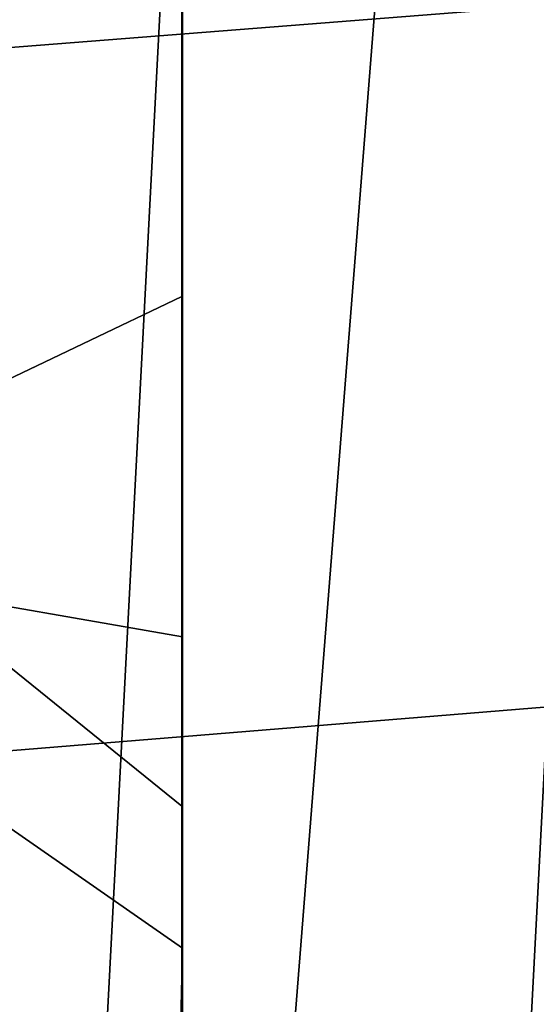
# Model space of a CAD drawing. Header units: metres. Extents: x -167 to 28, y -27 to 27.
# Tile 175 of 256: x -24.064 to -23.267, y 0.482 to 1.998. Entities that reach past the tile are written whole.
import ezdxf

# ---------------------------------------------------------------- set-up
doc = ezdxf.new("R2010")
doc.units = ezdxf.units.M
doc.layers.add('solid_12_065_021_XXX', color=7, linetype='CONTINUOUS')

msp = doc.modelspace()

# ---------------------------------------------------------------- linework, layer by layer
at = {"layer": 'solid_12_065_021_XXX'}
for points in [[(-23.909811, -11.650984, 0.2), (-22.561016, 14.086345, 0.2), (-21.779463, 15.266941, 0.2)], [(-23.255943, -12.906806, 0.2), (-23.909811, -11.650984, 0.2), (-21.779463, 15.266941, 0.2)], [(-24.495947, -10.362094, 0.2), (-23.278662, 12.865782, 0.2), (-22.561016, 14.086345, 0.2)], [(-23.909811, -11.650984, 0.2), (-24.495947, -10.362094, 0.2), (-22.561016, 14.086345, 0.2)], [(-25.012678, -9.043805, 0.2), (-23.930357, 11.608726, 0.2), (-23.278662, 12.865782, 0.2)], [(-24.495947, -10.362094, 0.2), (-25.012678, -9.043805, 0.2), (-23.278662, 12.865782, 0.2)], [(-25.458511, -7.699915, 0.2), (-24.514219, 10.318798, 0.2), (-23.930357, 11.608726, 0.2)], [(-25.012678, -9.043805, 0.2), (-25.458511, -7.699915, 0.2), (-23.930357, 11.608726, 0.2)], [(-21.608002, 3.222389, 157.595886), (-28.086515, 2.734499, 159.271347), (-28.065681, 1.642454, 159.354416), (-21.582554, 2.151096, 157.697556)], [(-24.324312, 2.556588, 131.643692), (-24.424778, 1.280048, 131.643692), (-23.813549, 1.571531, 132.490555), (-23.813595, 2.351658, 132.402023)], [(-23.812923, 1.047405, 133.694183), (-24.68572, 1.199174, 132.505585), (-24.592699, 2.361533, 132.518402), (-23.812969, 2.090194, 133.605698)], [(-23.812969, 2.090194, 133.605698), (-23.813595, 2.351658, 132.402023), (-23.813549, 1.571531, 132.490555)], [(-21.582554, 2.151096, 157.697556), (-28.065681, 1.642454, 159.354416), (-28.055216, 0.547852, 159.395981), (-21.567244, 1.076492, 157.758667)], [(-23.812969, 2.090194, 133.605698), (-23.813549, 1.571531, 132.490555), (-23.813522, 0.786918, 132.543869), (-23.812923, 1.047405, 133.694183)], [(-24.424778, 1.280048, 131.643692), (-23.813522, 0.786918, 132.543869), (-23.813549, 1.571531, 132.490555)], [(-24.424778, 1.280048, 131.643692), (-24.458296, 0, 131.643692), (-23.813513, 0, 132.561676), (-23.813522, 0.786918, 132.543869)], [(-23.812912, 0.568092, 133.715057), (-24.686981, 1.175558, 132.505402), (-24.68572, 1.199174, 132.505585), (-23.812923, 1.047405, 133.694183)], [(-23.812912, 0.568092, 133.715057), (-23.825397, 0, 133.707733), (-24.273224, 0, 133.118011), (-24.686981, 1.175558, 132.505402)], [(-21.567244, 1.076492, 157.758667), (-28.055216, 0.547852, 159.395981), (-28.055143, -0.547611, 159.395966), (-21.562111, 0.000203, 157.779037)], [(-23.812923, 1.047405, 133.694183), (-23.813522, 0.786918, 132.543869), (-23.812912, 0.568092, 133.715057)], [(-23.812908, 0, 133.723755), (-23.812912, 0.568092, 133.715057), (-23.813522, 0.786918, 132.543869), (-23.813513, 0, 132.561676)], [(-23.812912, 0.568092, 133.715057), (-23.812908, 0, 133.723755), (-23.825397, 0, 133.707733)]]:
    msp.add_3dface(points, dxfattribs=at)

doc.saveas('drawing.dxf')
